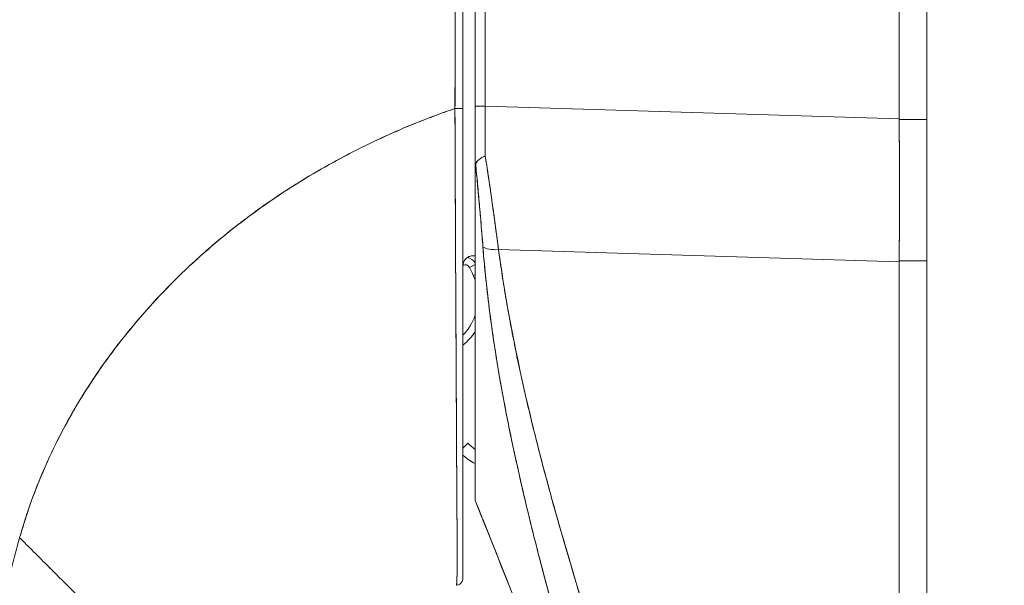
# Model space of a CAD drawing. Header units: inches. Extents: x 10 to 331, y 10 to 212.
# Tile 74 of 145: x 89.948 to 91.536, y 115.516 to 116.428. Entities that reach past the tile are written whole.
import ezdxf

# ---------------------------------------------------------------- set-up
doc = ezdxf.new("R2010")
doc.units = ezdxf.units.IN
doc.header["$LTSCALE"] = 20
doc.header["$MEASUREMENT"] = 0
doc.layers.add('Dimension (ANSI)', color=7, linetype='Continuous', lineweight=5)
doc.layers.add('Visible (ANSI)', color=7, linetype='Continuous', lineweight=5)
doc.styles.add('ROMANS', font='romans.shx')
doc.dimstyles.new('Default (ANSI)', dxfattribs={"dimscale": 20, "dimtxt": 0.065, "dimasz": 0.08, "dimexe": 0.125, "dimexo": 0.0625, "dimgap": 0.031496, "dimtad": 0, "dimtih": 1, "dimtoh": 1, "dimrnd": 1e-08, "dimzin": 0, "dimdsep": 46, "dimtxsty": 'ROMANS', "dimcen": 0.09, "dimdle": 0.393701, "dimclrd": 256, "dimclre": 256, "dimclrt": 256, "dimadec": 0, "dimazin": 0, "dimtfac": 1.538462, "dimtofl": 0, "dimtmove": 0, "dimatfit": 3, "dimfxl": 1, "dimtolj": 1, "dimtzin": 0, "dimlwd": -1, "dimlwe": -1, "dimarcsym": 0})

# ---------------------------------------------------------------- blocks, each defined once
blk = doc.blocks.new('*D19')
at = {"layer": 'Defpoints', "color": 0, "transparency": 16777216}
for p in [(91.536, 147.6681), (83.662, 85.4181), (91.536, 85.4181)]:
    blk.add_point(p, dxfattribs=at)
at = {"layer": 'Dimension (ANSI)', "transparency": 16777216}
for p, q in [((90.286, 147.6681), (81.162, 147.6681)), ((83.662, 146.0681), (83.662, 121.4135)), ((83.662, 87.0181), (83.662, 111.6727)), ((90.286, 85.4181), (81.162, 85.4181))]:
    blk.add_line(p, q, dxfattribs=at)
for points in [[(83.3953, 146.0681), (83.9286, 146.0681), (83.662, 147.6681)], [(83.3953, 87.0181), (83.9286, 87.0181), (83.662, 85.4181)]]:
    blk.add_solid(points, dxfattribs=at)
at = {"layer": 'Dimension (ANSI)', "transparency": 16777216, "insert": (83.662, 116.5431), "char_height": 1.3, "attachment_point": 5, "style": 'ROMANS'}
blk.add_mtext('\\A1;62.25\\PDOOR\\PHEIGHT\\P(TYP.)', dxfattribs=at)

msp = doc.modelspace()

# ---------------------------------------------------------------- linework, layer by layer
at = {"layer": 'Visible (ANSI)'}
for p, q in [((91.411, 85.543), (91.411, 147.5431)), ((91.3664, 116.2681), (91.3664, 117.3321)), ((91.3664, 117.3321), (91.3664, 116.2681)), ((90.6827, 117.2146), (90.6827, 116.2883)), ((90.6827, 116.2883), (90.6827, 117.2146)), ((90.699, 117.2146), (90.699, 116.2882)), ((90.699, 116.2882), (90.699, 117.2146)), ((90.6827, 116.1833), (90.6827, 116.2883)), ((90.699, 116.2882), (91.3664, 116.2681)), ((91.3664, 116.2681), (90.699, 116.2882)), ((91.3664, 116.2681), (91.3664, 116.2668)), ((91.411, 116.2668), (91.3664, 116.2668)), ((91.3664, 116.2668), (91.411, 116.2668)), ((90.6503, 116.2203), (90.6503, 116.2203)), ((90.6503, 116.2203), (90.6503, 116.2203)), ((90.6504, 116.1966), (90.6504, 116.1966)), ((90.6827, 115.6526), (90.6827, 116.1823)), ((90.7203, 116.0571), (91.3664, 116.0376)), ((91.3664, 116.0376), (90.7203, 116.0571)), ((90.6511, 116.047), (90.6511, 116.047)), ((90.6511, 116.047), (90.6511, 116.047)), ((90.6827, 116.047), (90.6793, 116.047)), ((90.7221, 116.0447), (90.7221, 116.0442)), ((90.7221, 116.0442), (90.7221, 116.0447)), ((91.226, 116.0418), (91.226, 116.0418)), ((90.6512, 116.0352), (90.6512, 116.0352)), ((90.6512, 116.0252), (90.6512, 116.0252)), ((90.6733, 116.0285), (90.6827, 116.0332)), ((90.6827, 116.0332), (90.6733, 116.0285)), ((91.3664, 116.0389), (91.411, 116.0389)), ((91.3664, 116.0389), (91.3664, 116.0376)), ((91.411, 116.0389), (91.3664, 116.0389)), ((91.3664, 114.6338), (91.3664, 116.0376)), ((91.3664, 116.0376), (91.3664, 114.6338)), ((90.6797, 116.0152), (90.6827, 116.0165)), ((90.6827, 116.0165), (90.6797, 116.0152)), ((90.6522, 115.8323), (90.6522, 115.8323)), ((90.6711, 115.7451), (90.663, 115.7373)), ((90.7472, 115.7234), (90.7472, 115.7234)), ((90.7472, 115.7234), (90.7472, 115.7234)), ((90.7515, 115.7042), (90.7515, 115.7042)), ((90.7515, 115.7042), (90.7515, 115.7042)), ((90.6827, 115.6525), (90.6827, 115.6526))]:
    msp.add_line(p, q, dxfattribs=at)
for centre, radius, start, end in [((90.6663, 116.0249), 0.0197, 33.7094, 79.3834), ((90.6663, 116.0249), 0.0197, 33.7094, 79.3834), ((90.6663, 116.0249), 0.00787, 26.8435, 113.8659), ((90.3677, 115.8738), 0.3425, 24.3787, 26.8435), ((90.6008, 115.9794), 0.0866, 19.0466, 24.3787), ((90.6008, 115.9794), 0.0866, 315.8879, 340.9534), ((90.6008, 115.9794), 0.0984, 309.1848, 326.2868), ((90.6008, 115.9794), 0.0984, 309.1847, 326.2865), ((90.7277, 115.7997), 0.0787, 223.967, 235.1068), ((90.7277, 115.7997), 0.0787, 223.967, 235.1068), ((90.7277, 115.7997), 0.0984, 228.8799, 242.7652)]:
    msp.add_arc(centre, radius, start, end, dxfattribs=at)
for centre, major_axis, ratio, start_param, end_param in [((90.6512, 116.2846), (0.0118, 0), 0.007918, 4.618394, 6.283185), ((90.6512, 116.2846), (0.0118, 0), 0.007918, 4.618394, 6.283186), ((90.6827, 116.3469), (0, 0.7059), 0.00001, 4.478557, 4.629269), ((90.7024, 116.2883), (-0.0197, 0), 0.001274, 0.000001, 1.396264), ((90.7024, 116.2883), (-0.0197, 0), 0.001274, 0, 1.396263), ((90.7023, 116.2892), (0.0006, 0.6986), 0.004764, 1.5722, 1.687038), ((90.7023, 116.2892), (-0.0006, -0.6986), 0.004749, 4.713792, 4.828631), ((91.323, 116.2671), (-0.0074, 0.6885), 0.062988, 4.373724, 4.711151), ((90.7258, 116.0702), (-0.033, -0.005), 0.371791, 0.328738, 1.3481), ((90.7258, 116.0702), (-0.033, -0.005), 0.37179, 0.328739, 1.3481), ((90.7299, 115.7752), (-0.0118, 0), 0.609679, 2.263122, 2.263204), ((90.7299, 115.7752), (0.0118, 0), 0.609676, 5.404717, 5.404799), ((90.7369, 115.7555), (-0.0092, -0.00741), 0.043255, 1.879488, 1.8796), ((90.7369, 115.7555), (0.0092, 0.00741), 0.043187, 5.021091, 5.021203), ((90.6827, 115.6583), (0, 0.00583), 0.000028, 3.138225, 3.349773)]:
    msp.add_ellipse(centre, major_axis=major_axis, ratio=ratio, start_param=start_param, end_param=end_param, dxfattribs=at)
for points, knots in [([(90.6507, 117.1882), (90.6506, 117.1691), (90.6505, 117.1488), (90.6504, 117.1275), (90.6504, 117.1137), (90.6504, 117.0996), (90.6504, 117.0852), (90.6504, 117.0807), (90.6504, 117.0761), (90.6504, 117.0716), (90.6504, 117.0546), (90.6504, 117.0372), (90.6505, 117.0196), (90.6505, 117.0036), (90.6506, 116.9873), (90.6506, 116.9707), (90.6506, 116.9703), (90.6506, 116.9698), (90.6506, 116.9694), (90.6506, 116.9546), (90.6507, 116.9397), (90.6507, 116.9245), (90.6507, 116.9099), (90.6507, 116.8952), (90.6507, 116.8801), (90.6507, 116.8677), (90.6507, 116.8552), (90.6507, 116.8424), (90.6507, 116.8268), (90.6507, 116.8109), (90.6506, 116.7947), (90.6506, 116.7671), (90.6505, 116.7387), (90.6505, 116.7099), (90.6505, 116.7066), (90.6505, 116.7033), (90.6505, 116.7), (90.6504, 116.6739), (90.6504, 116.6476), (90.6504, 116.6213), (90.6503, 116.6055), (90.6503, 116.5897), (90.6503, 116.574), (90.6503, 116.5666), (90.6503, 116.5591), (90.6503, 116.5517), (90.6503, 116.5425), (90.6503, 116.5333), (90.6503, 116.5241), (90.6503, 116.5061), (90.6503, 116.4883), (90.6503, 116.4708), (90.6504, 116.4514), (90.6504, 116.4322), (90.6504, 116.4136), (90.6504, 116.412), (90.6504, 116.4103), (90.6504, 116.4087), (90.6504, 116.3891), (90.6504, 116.3701), (90.6504, 116.3518), (90.6503, 116.3279), (90.6503, 116.3053), (90.6501, 116.2845)], [0, 0, 0, 0, 0.086854, 0.086854, 0.086854, 0.142857, 0.142857, 0.142857, 0.160393, 0.160393, 0.160393, 0.225332, 0.225332, 0.225332, 0.284072, 0.284072, 0.284072, 0.285714, 0.285714, 0.285714, 0.337995, 0.337995, 0.337995, 0.387858, 0.387858, 0.387858, 0.428571, 0.428571, 0.428571, 0.477903, 0.477903, 0.477903, 0.561799, 0.561799, 0.561799, 0.571429, 0.571429, 0.571429, 0.647398, 0.647398, 0.647398, 0.692793, 0.692793, 0.692793, 0.714286, 0.714286, 0.714286, 0.741164, 0.741164, 0.741164, 0.793671, 0.793671, 0.793671, 0.851961, 0.851961, 0.851961, 0.857143, 0.857143, 0.857143, 0.918923, 0.918923, 0.918923, 1, 1, 1, 1]), ([(90.6501, 116.2845), (90.6502, 116.357), (90.6503, 116.43), (90.6503, 116.5035), (90.6503, 116.5291), (90.6504, 116.5547), (90.6504, 116.5804), (90.6504, 116.625), (90.6505, 116.6697), (90.6505, 116.7147), (90.6506, 116.77), (90.6506, 116.8256), (90.6506, 116.8815), (90.6506, 116.9017), (90.6506, 116.9219), (90.6507, 116.9422), (90.6507, 117.0236), (90.6507, 117.1056), (90.6507, 117.1882)], [0, 0, 0, 0, 0.247318, 0.247318, 0.247318, 0.333333, 0.333333, 0.333333, 0.482783, 0.482783, 0.482783, 0.666667, 0.666667, 0.666667, 0.733158, 0.733158, 0.733158, 1, 1, 1, 1]), ([(90.663, 116.2846), (90.663, 116.3878), (90.663, 116.4901), (90.663, 116.5914), (90.663, 116.6928), (90.663, 116.7932), (90.663, 116.8926), (90.663, 116.9921), (90.663, 117.0906), (90.663, 117.1882)], [0, 0, 0, 0, 0.333333, 0.333333, 0.333333, 0.666667, 0.666667, 0.666667, 1, 1, 1, 1]), ([(90.663, 117.1882), (90.663, 117.1062), (90.663, 117.0242), (90.663, 116.9422), (90.663, 116.8664), (90.663, 116.7906), (90.663, 116.7147), (90.663, 116.6444), (90.663, 116.574), (90.663, 116.5036), (90.663, 116.4306), (90.663, 116.3576), (90.663, 116.2846)], [0, 0, 0, 0, 0.272211, 0.272211, 0.272211, 0.523955, 0.523955, 0.523955, 0.757632, 0.757632, 0.757632, 1, 1, 1, 1]), ([(89.9481, 115.5926), (89.957, 115.6243), (89.968, 115.6565), (89.9814, 115.6889), (89.9948, 115.7213), (90.0106, 115.754), (90.0289, 115.7866), (90.0472, 115.8192), (90.0681, 115.8517), (90.0916, 115.8839), (90.115, 115.916), (90.1412, 115.9478), (90.1701, 115.9787), (90.199, 116.0097), (90.2307, 116.0399), (90.2652, 116.0689), (90.2997, 116.0979), (90.3369, 116.1257), (90.377, 116.1518), (90.4171, 116.1779), (90.4599, 116.2023), (90.5055, 116.2246), (90.551, 116.2469), (90.5993, 116.267), (90.6501, 116.2845)], [0, 0, 0, 0, 0.124948, 0.124948, 0.124948, 0.249955, 0.249955, 0.249955, 0.374963, 0.374963, 0.374963, 0.49997, 0.49997, 0.49997, 0.624978, 0.624978, 0.624978, 0.749985, 0.749985, 0.749985, 0.874993, 0.874993, 0.874993, 1, 1, 1, 1]), ([(90.6501, 116.2845), (90.6354, 116.2794), (90.621, 116.2742), (90.6068, 116.2687), (90.5814, 116.259), (90.5567, 116.2486), (90.5328, 116.2376), (90.5088, 116.2265), (90.4855, 116.2149), (90.463, 116.2028), (90.4405, 116.1907), (90.4187, 116.178), (90.3976, 116.1649), (90.3765, 116.1518), (90.3562, 116.1382), (90.3365, 116.1242), (90.3169, 116.1102), (90.2981, 116.0958), (90.2799, 116.0811), (90.2618, 116.0664), (90.2444, 116.0513), (90.2278, 116.036), (90.2111, 116.0206), (90.1952, 116.005), (90.18, 115.9892), (90.1648, 115.9734), (90.1504, 115.9573), (90.1367, 115.9411), (90.1229, 115.9249), (90.1099, 115.9085), (90.0976, 115.892), (90.0853, 115.8756), (90.0737, 115.859), (90.0628, 115.8423), (90.0518, 115.8256), (90.0416, 115.8089), (90.0321, 115.7921), (90.0225, 115.7754), (90.0136, 115.7586), (90.0054, 115.7418), (89.9971, 115.7251), (89.9896, 115.7083), (89.9826, 115.6917), (89.9756, 115.675), (89.9693, 115.6584), (89.9636, 115.6419), (89.9578, 115.6253), (89.9527, 115.6089), (89.9481, 115.5926)], [0, 0, 0, 0, 0.036069, 0.036069, 0.036069, 0.100331, 0.100331, 0.100331, 0.164593, 0.164593, 0.164593, 0.228855, 0.228855, 0.228855, 0.293118, 0.293118, 0.293118, 0.35738, 0.35738, 0.35738, 0.421642, 0.421642, 0.421642, 0.485904, 0.485904, 0.485904, 0.550166, 0.550166, 0.550166, 0.614429, 0.614429, 0.614429, 0.678691, 0.678691, 0.678691, 0.742953, 0.742953, 0.742953, 0.807215, 0.807215, 0.807215, 0.871477, 0.871477, 0.871477, 0.93574, 0.93574, 0.93574, 1, 1, 1, 1]), ([(90.6501, 116.2845), (90.6501, 116.274), (90.6502, 116.2636), (90.6502, 116.2532), (90.6502, 116.2422), (90.6503, 116.2312), (90.6503, 116.2203)], [0, 0, 0, 0, 0.02521462, 0.02521462, 0.02521462, 0.05180824, 0.05180824, 0.05180824, 0.05180824]), ([(90.6524, 115.516), (90.6524, 115.516), (90.6524, 115.516), (90.6524, 115.516), (90.6524, 115.516), (90.6524, 115.5161), (90.6525, 115.5161), (90.6525, 115.5161), (90.6525, 115.5161), (90.6525, 115.5162), (90.6525, 115.5162), (90.6525, 115.5163), (90.6526, 115.5164), (90.6526, 115.5164), (90.6526, 115.5165), (90.6526, 115.5166), (90.6526, 115.5167), (90.6526, 115.5168), (90.6527, 115.517), (90.6527, 115.5171), (90.6527, 115.5172), (90.6527, 115.5174), (90.6527, 115.5176), (90.6528, 115.5177), (90.6528, 115.5179), (90.6528, 115.5182), (90.6528, 115.5184), (90.6528, 115.5186), (90.6529, 115.5189), (90.6529, 115.5192), (90.6529, 115.5195), (90.6529, 115.5198), (90.653, 115.5202), (90.653, 115.5205), (90.653, 115.521), (90.653, 115.5214), (90.6531, 115.5218), (90.6531, 115.5223), (90.6531, 115.5229), (90.6531, 115.5234), (90.6532, 115.524), (90.6532, 115.5247), (90.6532, 115.5254), (90.6532, 115.5261), (90.6533, 115.5268), (90.6533, 115.5276), (90.6533, 115.5276), (90.6533, 115.5277), (90.6533, 115.5277), (90.6533, 115.5286), (90.6534, 115.5296), (90.6534, 115.5306), (90.6534, 115.5317), (90.6534, 115.5329), (90.6535, 115.5342), (90.6535, 115.5355), (90.6535, 115.5368), (90.6536, 115.5382), (90.6536, 115.5395), (90.6536, 115.5409), (90.6536, 115.5423), (90.6536, 115.5437), (90.6537, 115.5452), (90.6537, 115.5467), (90.6537, 115.5481), (90.6537, 115.5497), (90.6537, 115.5513), (90.6537, 115.5529), (90.6537, 115.5546), (90.6537, 115.5564), (90.6537, 115.5567), (90.6537, 115.5571), (90.6537, 115.5574), (90.6537, 115.559), (90.6537, 115.5606), (90.6537, 115.5622), (90.6537, 115.5644), (90.6537, 115.5668), (90.6537, 115.5692), (90.6537, 115.5719), (90.6537, 115.5747), (90.6537, 115.5776), (90.6537, 115.5808), (90.6536, 115.5842), (90.6536, 115.5878), (90.6536, 115.5917), (90.6535, 115.5958), (90.6535, 115.6001), (90.6535, 115.6032), (90.6535, 115.6065), (90.6534, 115.6098), (90.6534, 115.6115), (90.6534, 115.6133), (90.6534, 115.615), (90.6534, 115.6206), (90.6533, 115.6265), (90.6533, 115.6326), (90.6532, 115.6385), (90.6532, 115.6446), (90.6532, 115.6509), (90.6531, 115.6569), (90.6531, 115.6632), (90.653, 115.6695), (90.653, 115.6755), (90.653, 115.6817), (90.6529, 115.6879), (90.6529, 115.6882), (90.6529, 115.6885), (90.6529, 115.6887), (90.6529, 115.6953), (90.6529, 115.702), (90.6528, 115.7088), (90.6528, 115.7157), (90.6528, 115.7228), (90.6527, 115.7301), (90.6527, 115.7378), (90.6527, 115.7456), (90.6526, 115.7536), (90.6526, 115.7624), (90.6525, 115.7713), (90.6525, 115.7805), (90.6525, 115.781), (90.6525, 115.7816), (90.6525, 115.7821), (90.6524, 115.7918), (90.6524, 115.8018), (90.6523, 115.812), (90.6523, 115.8233), (90.6522, 115.8349), (90.6521, 115.8468), (90.6521, 115.8584), (90.652, 115.8703), (90.6519, 115.8825), (90.6519, 115.8857), (90.6519, 115.8889), (90.6519, 115.8921), (90.6518, 115.9009), (90.6518, 115.9097), (90.6517, 115.9187), (90.6517, 115.9307), (90.6516, 115.9429), (90.6516, 115.9552), (90.6515, 115.9672), (90.6514, 115.9793), (90.6514, 115.9916), (90.6513, 115.9995), (90.6513, 116.0074), (90.6513, 116.0153), (90.6512, 116.0194), (90.6512, 116.0235), (90.6512, 116.0276), (90.6511, 116.0393), (90.6511, 116.051), (90.651, 116.0628), (90.651, 116.0734), (90.6509, 116.0842), (90.6509, 116.0949), (90.6508, 116.105), (90.6508, 116.115), (90.6507, 116.1252), (90.6507, 116.1326), (90.6507, 116.14), (90.6506, 116.1475), (90.6506, 116.1503), (90.6506, 116.1531), (90.6506, 116.1559), (90.6506, 116.1663), (90.6505, 116.1768), (90.6505, 116.1873), (90.6504, 116.1981), (90.6504, 116.2089), (90.6503, 116.2197), (90.6503, 116.2308), (90.6503, 116.2419), (90.6502, 116.253), (90.6502, 116.2635), (90.6501, 116.274), (90.6501, 116.2845)], [0, 0, 0, 0, 0.001151, 0.001151, 0.001151, 0.005723, 0.005723, 0.005723, 0.010767, 0.010767, 0.010767, 0.016245, 0.016245, 0.016245, 0.022121, 0.022121, 0.022121, 0.028371, 0.028371, 0.028371, 0.034987, 0.034987, 0.034987, 0.042027, 0.042027, 0.042027, 0.049583, 0.049583, 0.049583, 0.057751, 0.057751, 0.057751, 0.066634, 0.066634, 0.066634, 0.076346, 0.076346, 0.076346, 0.087013, 0.087013, 0.087013, 0.098782, 0.098782, 0.098782, 0.111111, 0.111111, 0.111111, 0.111737, 0.111737, 0.111737, 0.126138, 0.126138, 0.126138, 0.142591, 0.142591, 0.142591, 0.159253, 0.159253, 0.159253, 0.174874, 0.174874, 0.174874, 0.189779, 0.189779, 0.189779, 0.204393, 0.204393, 0.204393, 0.219283, 0.219283, 0.219283, 0.222222, 0.222222, 0.222222, 0.235096, 0.235096, 0.235096, 0.252451, 0.252451, 0.252451, 0.271705, 0.271705, 0.271705, 0.292989, 0.292989, 0.292989, 0.316373, 0.316373, 0.316373, 0.333333, 0.333333, 0.333333, 0.341916, 0.341916, 0.341916, 0.369201, 0.369201, 0.369201, 0.395367, 0.395367, 0.395367, 0.420628, 0.420628, 0.420628, 0.444444, 0.444444, 0.444444, 0.445546, 0.445546, 0.445546, 0.470606, 0.470606, 0.470606, 0.496367, 0.496367, 0.496367, 0.523782, 0.523782, 0.523782, 0.553815, 0.553815, 0.553815, 0.555556, 0.555556, 0.555556, 0.58732, 0.58732, 0.58732, 0.622696, 0.622696, 0.622696, 0.657487, 0.657487, 0.657487, 0.666667, 0.666667, 0.666667, 0.691561, 0.691561, 0.691561, 0.724813, 0.724813, 0.724813, 0.757131, 0.757131, 0.757131, 0.777778, 0.777778, 0.777778, 0.7884, 0.7884, 0.7884, 0.818359, 0.818359, 0.818359, 0.845378, 0.845378, 0.845378, 0.870503, 0.870503, 0.870503, 0.888889, 0.888889, 0.888889, 0.895775, 0.895775, 0.895775, 0.921481, 0.921481, 0.921481, 0.94778, 0.94778, 0.94778, 0.974657, 0.974657, 0.974657, 1, 1, 1, 1]), ([(90.6501, 116.2845), (90.6501, 116.2658), (90.6502, 116.2453), (90.6503, 116.2239), (90.6504, 116.2108), (90.6504, 116.1975), (90.6505, 116.184), (90.6505, 116.174), (90.6506, 116.164), (90.6506, 116.1538), (90.6507, 116.129), (90.6508, 116.1035), (90.651, 116.0769), (90.651, 116.0753), (90.651, 116.0736), (90.651, 116.072), (90.6511, 116.0474), (90.6512, 116.0219), (90.6513, 115.9962), (90.6514, 115.9808), (90.6515, 115.9654), (90.6516, 115.9501), (90.6516, 115.9383), (90.6517, 115.9265), (90.6518, 115.915), (90.6519, 115.8873), (90.6521, 115.8606), (90.6522, 115.8364), (90.6522, 115.8357), (90.6522, 115.8349), (90.6522, 115.8342), (90.6523, 115.808), (90.6525, 115.7848), (90.6526, 115.7636), (90.6526, 115.7566), (90.6526, 115.7499), (90.6527, 115.7433), (90.6527, 115.7388), (90.6527, 115.7344), (90.6527, 115.7301), (90.6528, 115.7191), (90.6528, 115.7087), (90.6529, 115.6989), (90.6529, 115.6901), (90.653, 115.6817), (90.653, 115.6737), (90.653, 115.6725), (90.653, 115.6713), (90.653, 115.6701), (90.6531, 115.6609), (90.6531, 115.6522), (90.6532, 115.6441), (90.6532, 115.6357), (90.6533, 115.6279), (90.6534, 115.6206), (90.6534, 115.6133), (90.6535, 115.6066), (90.6535, 115.6003), (90.6536, 115.5939), (90.6536, 115.588), (90.6536, 115.5825), (90.6536, 115.582), (90.6536, 115.5814), (90.6537, 115.5809), (90.6537, 115.576), (90.6537, 115.5715), (90.6537, 115.5673), (90.6537, 115.5627), (90.6537, 115.5584), (90.6537, 115.5546), (90.6537, 115.554), (90.6537, 115.5534), (90.6537, 115.5528), (90.6537, 115.5496), (90.6537, 115.5467), (90.6537, 115.5441), (90.6536, 115.5409), (90.6536, 115.5381), (90.6535, 115.5356), (90.6535, 115.5352), (90.6535, 115.5349), (90.6535, 115.5345), (90.6534, 115.5324), (90.6534, 115.5306), (90.6533, 115.529), (90.6533, 115.5271), (90.6532, 115.5254), (90.6532, 115.524), (90.6532, 115.5239), (90.6531, 115.5237), (90.6531, 115.5236), (90.6531, 115.5224), (90.653, 115.5214), (90.653, 115.5205), (90.6529, 115.5196), (90.6529, 115.5188), (90.6528, 115.5182), (90.6528, 115.5181), (90.6528, 115.5179), (90.6528, 115.5178), (90.6527, 115.5174), (90.6527, 115.5171), (90.6527, 115.5168), (90.6526, 115.5163), (90.6525, 115.5161), (90.6524, 115.516)], [0, 0, 0, 0, 0.047854, 0.047854, 0.047854, 0.076923, 0.076923, 0.076923, 0.098317, 0.098317, 0.098317, 0.150638, 0.150638, 0.150638, 0.153846, 0.153846, 0.153846, 0.201981, 0.201981, 0.201981, 0.230769, 0.230769, 0.230769, 0.252949, 0.252949, 0.252949, 0.30603, 0.30603, 0.30603, 0.307692, 0.307692, 0.307692, 0.365502, 0.365502, 0.365502, 0.384615, 0.384615, 0.384615, 0.39773, 0.39773, 0.39773, 0.431314, 0.431314, 0.431314, 0.461538, 0.461538, 0.461538, 0.466158, 0.466158, 0.466158, 0.501916, 0.501916, 0.501916, 0.538462, 0.538462, 0.538462, 0.574651, 0.574651, 0.574651, 0.611561, 0.611561, 0.611561, 0.615385, 0.615385, 0.615385, 0.648773, 0.648773, 0.648773, 0.686243, 0.686243, 0.686243, 0.692308, 0.692308, 0.692308, 0.724334, 0.724334, 0.724334, 0.763312, 0.763312, 0.763312, 0.769231, 0.769231, 0.769231, 0.802735, 0.802735, 0.802735, 0.841808, 0.841808, 0.841808, 0.846154, 0.846154, 0.846154, 0.879927, 0.879927, 0.879927, 0.915771, 0.915771, 0.915771, 0.923077, 0.923077, 0.923077, 0.948388, 0.948388, 0.948388, 1, 1, 1, 1]), ([(90.663, 115.5278), (90.663, 115.5285), (90.663, 115.5324), (90.663, 115.539), (90.663, 115.5457), (90.663, 115.5551), (90.663, 115.5682), (90.663, 115.5813), (90.663, 115.5979), (90.663, 115.6197), (90.663, 115.6414), (90.663, 115.6681), (90.663, 115.6968), (90.663, 115.7255), (90.663, 115.7561), (90.663, 115.7896), (90.663, 115.823), (90.663, 115.8594), (90.663, 115.8979), (90.663, 115.9364), (90.663, 115.9771), (90.663, 116.0193), (90.663, 116.0615), (90.663, 116.1052), (90.663, 116.1495), (90.663, 116.1938), (90.663, 116.2387), (90.663, 116.2846)], [0, 0, 0, 0, 0.111111, 0.111111, 0.111111, 0.222222, 0.222222, 0.222222, 0.333333, 0.333333, 0.333333, 0.444444, 0.444444, 0.444444, 0.555556, 0.555556, 0.555556, 0.666667, 0.666667, 0.666667, 0.777778, 0.777778, 0.777778, 0.888889, 0.888889, 0.888889, 1, 1, 1, 1]), ([(90.663, 116.2846), (90.663, 116.2742), (90.663, 116.2639), (90.663, 116.2536), (90.663, 116.2426), (90.663, 116.2317), (90.663, 116.2208), (90.663, 116.2101), (90.663, 116.1995), (90.663, 116.1889), (90.663, 116.1785), (90.663, 116.1682), (90.663, 116.1579), (90.663, 116.1478), (90.663, 116.1377), (90.663, 116.1276), (90.663, 116.1177), (90.663, 116.1077), (90.663, 116.0979), (90.663, 116.0872), (90.663, 116.0767), (90.663, 116.0662), (90.663, 116.0546), (90.663, 116.043), (90.663, 116.0316), (90.663, 116.0214), (90.663, 116.0114), (90.663, 116.0014), (90.663, 115.9996), (90.663, 115.9979), (90.663, 115.9961), (90.663, 115.984), (90.663, 115.972), (90.663, 115.9602), (90.663, 115.9481), (90.663, 115.9361), (90.663, 115.9242), (90.663, 115.9122), (90.663, 115.9002), (90.663, 115.8885), (90.663, 115.8766), (90.663, 115.8649), (90.663, 115.8533), (90.663, 115.8417), (90.663, 115.8302), (90.663, 115.8191), (90.663, 115.8085), (90.663, 115.7982), (90.663, 115.7881), (90.663, 115.7791), (90.663, 115.7703), (90.663, 115.7616), (90.663, 115.7605), (90.663, 115.7594), (90.663, 115.7583), (90.663, 115.7516), (90.663, 115.745), (90.663, 115.7385), (90.663, 115.7313), (90.663, 115.7243), (90.663, 115.7175), (90.663, 115.7108), (90.663, 115.7042), (90.663, 115.6978), (90.663, 115.6913), (90.663, 115.685), (90.663, 115.6788), (90.663, 115.6735), (90.663, 115.6683), (90.663, 115.6631), (90.663, 115.6622), (90.663, 115.6613), (90.663, 115.6603), (90.663, 115.6542), (90.663, 115.6481), (90.663, 115.6423), (90.663, 115.6363), (90.663, 115.6305), (90.663, 115.6249), (90.663, 115.6198), (90.663, 115.6149), (90.663, 115.6102), (90.663, 115.606), (90.663, 115.6019), (90.663, 115.598), (90.663, 115.595), (90.663, 115.592), (90.663, 115.5891), (90.663, 115.5888), (90.663, 115.5884), (90.663, 115.5881), (90.663, 115.5852), (90.663, 115.5825), (90.663, 115.5798), (90.663, 115.5775), (90.663, 115.5752), (90.663, 115.573), (90.663, 115.571), (90.663, 115.5691), (90.663, 115.5673), (90.663, 115.5656), (90.663, 115.5639), (90.663, 115.5623), (90.663, 115.5607), (90.663, 115.5592), (90.663, 115.5578), (90.663, 115.5563), (90.663, 115.5549), (90.663, 115.5536), (90.663, 115.5521), (90.663, 115.5508), (90.663, 115.5495), (90.663, 115.5481), (90.663, 115.5468), (90.663, 115.5456), (90.663, 115.5443), (90.663, 115.5431), (90.663, 115.542), (90.663, 115.541), (90.663, 115.5401), (90.663, 115.5392), (90.663, 115.5384), (90.663, 115.5376), (90.663, 115.5369), (90.663, 115.5362), (90.663, 115.5356), (90.663, 115.535), (90.663, 115.5345), (90.663, 115.5339), (90.663, 115.5334), (90.663, 115.533), (90.663, 115.5326), (90.663, 115.5322), (90.663, 115.5318), (90.663, 115.5315), (90.663, 115.5311), (90.663, 115.5308), (90.663, 115.5306), (90.663, 115.5303), (90.663, 115.5301), (90.663, 115.5298), (90.663, 115.5296), (90.663, 115.5294), (90.663, 115.5293), (90.663, 115.5291), (90.663, 115.5289), (90.663, 115.5288), (90.663, 115.5287), (90.663, 115.5285), (90.663, 115.5284), (90.663, 115.5283), (90.663, 115.5283), (90.663, 115.5283), (90.663, 115.5283), (90.663, 115.5282), (90.663, 115.5281), (90.663, 115.5281), (90.663, 115.528), (90.663, 115.528), (90.663, 115.5279), (90.663, 115.5279), (90.663, 115.5278), (90.663, 115.5278), (90.663, 115.5278), (90.663, 115.5278), (90.663, 115.5278), (90.663, 115.5278), (90.663, 115.5278), (90.663, 115.5278)], [0, 0, 0, 0, 0.02671, 0.02671, 0.02671, 0.055012, 0.055012, 0.055012, 0.082678, 0.082678, 0.082678, 0.109693, 0.109693, 0.109693, 0.136225, 0.136225, 0.136225, 0.162579, 0.162579, 0.162579, 0.190891, 0.190891, 0.190891, 0.222246, 0.222246, 0.222246, 0.25, 0.25, 0.25, 0.254926, 0.254926, 0.254926, 0.288647, 0.288647, 0.288647, 0.323265, 0.323265, 0.323265, 0.358639, 0.358639, 0.358639, 0.39463, 0.39463, 0.39463, 0.431063, 0.431063, 0.431063, 0.465388, 0.465388, 0.465388, 0.496022, 0.496022, 0.496022, 0.5, 0.5, 0.5, 0.524005, 0.524005, 0.524005, 0.550441, 0.550441, 0.550441, 0.576407, 0.576407, 0.576407, 0.602532, 0.602532, 0.602532, 0.625, 0.625, 0.625, 0.629124, 0.629124, 0.629124, 0.65647, 0.65647, 0.65647, 0.684425, 0.684425, 0.684425, 0.709779, 0.709779, 0.709779, 0.732265, 0.732265, 0.732265, 0.75, 0.75, 0.75, 0.75219, 0.75219, 0.75219, 0.769805, 0.769805, 0.769805, 0.785374, 0.785374, 0.785374, 0.799333, 0.799333, 0.799333, 0.812307, 0.812307, 0.812307, 0.824938, 0.824938, 0.824938, 0.837775, 0.837775, 0.837775, 0.851247, 0.851247, 0.851247, 0.865715, 0.865715, 0.865715, 0.880184, 0.880184, 0.880184, 0.893062, 0.893062, 0.893062, 0.904853, 0.904853, 0.904853, 0.915727, 0.915727, 0.915727, 0.925708, 0.925708, 0.925708, 0.934894, 0.934894, 0.934894, 0.943373, 0.943373, 0.943373, 0.951232, 0.951232, 0.951232, 0.958552, 0.958552, 0.958552, 0.965414, 0.965414, 0.965414, 0.971897, 0.971897, 0.971897, 0.978051, 0.978051, 0.978051, 0.97924, 0.97924, 0.97924, 0.983862, 0.983862, 0.983862, 0.989299, 0.989299, 0.989299, 0.994323, 0.994323, 0.994323, 0.998892, 0.998892, 0.998892, 1, 1, 1, 1]), ([(91.3664, 116.2681), (91.3664, 116.2679), (91.3664, 116.2678), (91.3664, 116.2676), (91.3664, 116.2675), (91.3664, 116.2674), (91.3664, 116.2672), (91.3664, 116.2671), (91.3664, 116.2669), (91.3664, 116.2668)], [0, 0, 0, 0, 0.333333, 0.333333, 0.333333, 0.666667, 0.666667, 0.666667, 1, 1, 1, 1]), ([(91.3664, 116.2668), (91.3667, 116.2409), (91.3669, 116.2151), (91.3669, 116.1895), (91.367, 116.1638), (91.367, 116.1384), (91.3669, 116.1132), (91.3669, 116.0881), (91.3667, 116.0632), (91.3664, 116.0389)], [0, 0, 0, 0, 0.333333, 0.333333, 0.333333, 0.666667, 0.666667, 0.666667, 1, 1, 1, 1]), ([(90.6834, 116.1948), (90.6841, 116.1969), (90.6851, 116.1987), (90.6866, 116.2003), (90.6881, 116.2019), (90.6899, 116.2032), (90.692, 116.2045), (90.6941, 116.2058), (90.6965, 116.2071), (90.6989, 116.2082)], [0, 0, 0, 0, 0.333333, 0.333333, 0.333333, 0.666667, 0.666667, 0.666667, 1, 1, 1, 1]), ([(90.6989, 116.2082), (90.6965, 116.2071), (90.6941, 116.2058), (90.692, 116.2045), (90.6899, 116.2032), (90.6881, 116.2019), (90.6866, 116.2003), (90.6859, 116.1996), (90.6854, 116.1988), (90.6849, 116.198), (90.6842, 116.197), (90.6838, 116.1959), (90.6834, 116.1948)], [0, 0, 0, 0, 0.333333, 0.333333, 0.333333, 0.666667, 0.666667, 0.666667, 0.817044, 0.817044, 0.817044, 1, 1, 1, 1]), ([(90.6989, 116.2082), (90.6997, 116.203), (90.7005, 116.1977), (90.7013, 116.1925), (90.7031, 116.1809), (90.7048, 116.1694), (90.7064, 116.158), (90.7065, 116.1577), (90.7065, 116.1573), (90.7066, 116.1569), (90.7082, 116.1459), (90.7098, 116.1349), (90.7113, 116.1239), (90.7121, 116.1181), (90.7129, 116.1123), (90.7137, 116.1065), (90.7145, 116.1011), (90.7152, 116.0956), (90.7159, 116.0902), (90.7174, 116.0791), (90.7189, 116.0681), (90.7203, 116.0571)], [0, 0, 0, 0, 0.10182, 0.10182, 0.10182, 0.326366, 0.326366, 0.326366, 0.333333, 0.333333, 0.333333, 0.550921, 0.550921, 0.550921, 0.666667, 0.666667, 0.666667, 0.775448, 0.775448, 0.775448, 1, 1, 1, 1]), ([(90.7203, 116.0571), (90.7182, 116.0734), (90.716, 116.0898), (90.7137, 116.1065), (90.7114, 116.1231), (90.7091, 116.14), (90.7066, 116.157), (90.7041, 116.1739), (90.7016, 116.191), (90.6989, 116.2082)], [0, 0, 0, 0, 0.333333, 0.333333, 0.333333, 0.666667, 0.666667, 0.666667, 1, 1, 1, 1]), ([(90.6504, 116.1966), (90.6504, 116.1935), (90.6505, 116.1905), (90.6505, 116.1874), (90.6505, 116.1768), (90.6506, 116.1662), (90.6506, 116.1556), (90.6506, 116.1529), (90.6506, 116.1502), (90.6506, 116.1475), (90.6507, 116.1398), (90.6507, 116.1322), (90.6507, 116.1246), (90.6508, 116.1144), (90.6508, 116.1043), (90.6509, 116.0942), (90.6509, 116.0924), (90.6509, 116.0906), (90.6509, 116.0888)], [0.07103152, 0.07103152, 0.07103152, 0.07103152, 0.0784751, 0.0784751, 0.0784751, 0.10445816, 0.10445816, 0.10445816, 0.11111111, 0.11111111, 0.11111111, 0.13000241, 0.13000241, 0.13000241, 0.15528077, 0.15528077, 0.15528077, 0.15975114, 0.15975114, 0.15975114, 0.15975114]), ([(90.6834, 116.1948), (90.6832, 116.1938), (90.683, 116.1926), (90.6829, 116.1913), (90.6828, 116.19), (90.6828, 116.1885), (90.6827, 116.187), (90.6827, 116.1855), (90.6827, 116.1839), (90.6827, 116.1823)], [0, 0, 0, 0, 0.333333, 0.333333, 0.333333, 0.666667, 0.666667, 0.666667, 1, 1, 1, 1]), ([(90.6834, 116.1948), (90.6832, 116.1938), (90.683, 116.1926), (90.6829, 116.1913), (90.6828, 116.19), (90.6828, 116.1885), (90.6827, 116.187), (90.6827, 116.1855), (90.6827, 116.1839), (90.6827, 116.1823)], [0, 0, 0, 0, 0.333333, 0.333333, 0.333333, 0.666667, 0.666667, 0.666667, 1, 1, 1, 1]), ([(90.6952, 116.0615), (90.6941, 116.0757), (90.6929, 116.0902), (90.6916, 116.1049), (90.6904, 116.1195), (90.6891, 116.1344), (90.6877, 116.1494), (90.6864, 116.1644), (90.6849, 116.1795), (90.6834, 116.1948)], [0, 0, 0, 0, 0.333333, 0.333333, 0.333333, 0.666667, 0.666667, 0.666667, 1, 1, 1, 1]), ([(90.6952, 116.0615), (90.6943, 116.072), (90.6935, 116.0826), (90.6926, 116.0932), (90.6917, 116.104), (90.6908, 116.1148), (90.6898, 116.1256), (90.6889, 116.1366), (90.6879, 116.1476), (90.6869, 116.1587), (90.6858, 116.1698), (90.6848, 116.181), (90.6837, 116.1922), (90.6836, 116.1931), (90.6835, 116.1939), (90.6834, 116.1948)], [0, 0, 0, 0, 0.243497, 0.243497, 0.243497, 0.488085, 0.488085, 0.488085, 0.733901, 0.733901, 0.733901, 0.981098, 0.981098, 0.981098, 1, 1, 1, 1]), ([(90.6827, 116.1823), (90.6827, 116.1368), (90.6827, 116.0936), (90.6827, 116.0523), (90.6827, 116.011), (90.6827, 115.9718), (90.6827, 115.9352), (90.6827, 115.8987), (90.6827, 115.8649), (90.6827, 115.8343), (90.6827, 115.8037), (90.6827, 115.7762), (90.6827, 115.7522), (90.6827, 115.7282), (90.6827, 115.7077), (90.6827, 115.6911), (90.6827, 115.6744), (90.6827, 115.6617), (90.6827, 115.6526)], [0, 0, 0, 0, 0.1666667, 0.1666667, 0.1666667, 0.3333333, 0.3333333, 0.3333333, 0.5, 0.5, 0.5, 0.6666667, 0.6666667, 0.6666667, 0.8333333, 0.8333333, 0.8333333, 0.9999758, 0.9999758, 0.9999758, 0.9999758]), ([(90.651, 116.0734), (90.651, 116.0697), (90.651, 116.0659), (90.651, 116.0622), (90.6511, 116.0571), (90.6511, 116.0521), (90.6511, 116.047)], [0.17268117, 0.17268117, 0.17268117, 0.17268117, 0.18216746, 0.18216746, 0.18216746, 0.19504088, 0.19504088, 0.19504088, 0.19504088]), ([(91.0105, 114.8119), (90.9879, 114.884), (90.9665, 114.9518), (90.9466, 115.0153), (90.9267, 115.0788), (90.9084, 115.138), (90.8914, 115.1935), (90.8744, 115.2491), (90.8588, 115.3012), (90.8445, 115.3504), (90.8301, 115.3997), (90.8169, 115.4462), (90.8048, 115.4905), (90.7928, 115.5349), (90.7818, 115.5772), (90.7717, 115.618), (90.7617, 115.6587), (90.7526, 115.6979), (90.7445, 115.736), (90.7363, 115.7741), (90.7291, 115.8112), (90.7227, 115.8476), (90.7164, 115.884), (90.7109, 115.9197), (90.7063, 115.9552), (90.7017, 115.9907), (90.698, 116.026), (90.6952, 116.0615)], [0, 0, 0, 0, 0.111111, 0.111111, 0.111111, 0.222222, 0.222222, 0.222222, 0.333333, 0.333333, 0.333333, 0.444444, 0.444444, 0.444444, 0.555556, 0.555556, 0.555556, 0.666667, 0.666667, 0.666667, 0.777778, 0.777778, 0.777778, 0.888889, 0.888889, 0.888889, 1, 1, 1, 1]), ([(91.0105, 114.8119), (91.0028, 114.8362), (90.9953, 114.8603), (90.9878, 114.8842), (90.9805, 114.9073), (90.9733, 114.9301), (90.9662, 114.9528), (90.9593, 114.9748), (90.9525, 114.9965), (90.9457, 115.0181), (90.9392, 115.0391), (90.9327, 115.0599), (90.9263, 115.0806), (90.92, 115.1006), (90.9138, 115.1205), (90.9078, 115.1403), (90.9041, 115.1523), (90.9004, 115.1642), (90.8968, 115.176), (90.8946, 115.1832), (90.8924, 115.1904), (90.8902, 115.1975), (90.8845, 115.216), (90.879, 115.2344), (90.8735, 115.2525), (90.8681, 115.2703), (90.8629, 115.288), (90.8577, 115.3055), (90.8526, 115.3227), (90.8476, 115.3397), (90.8427, 115.3566), (90.8378, 115.3732), (90.8331, 115.3896), (90.8284, 115.406), (90.8238, 115.422), (90.8194, 115.438), (90.815, 115.4538), (90.8106, 115.4694), (90.8064, 115.4848), (90.8022, 115.5002), (90.8018, 115.5017), (90.8014, 115.5032), (90.801, 115.5046), (90.7973, 115.5183), (90.7937, 115.5319), (90.7902, 115.5453), (90.7863, 115.5601), (90.7826, 115.5748), (90.7789, 115.5893), (90.7752, 115.6037), (90.7717, 115.618), (90.7682, 115.6322), (90.7648, 115.6464), (90.7615, 115.6604), (90.7583, 115.6743), (90.7551, 115.6881), (90.752, 115.7018), (90.749, 115.7154), (90.746, 115.729), (90.7431, 115.7425), (90.7403, 115.7559), (90.7375, 115.7692), (90.7349, 115.7825), (90.7323, 115.7957), (90.7321, 115.7969), (90.7318, 115.7982), (90.7316, 115.7994), (90.7293, 115.8113), (90.7271, 115.8231), (90.725, 115.8349), (90.7226, 115.8479), (90.7204, 115.8608), (90.7183, 115.8736), (90.7162, 115.8865), (90.7142, 115.8992), (90.7123, 115.9119), (90.7104, 115.9246), (90.7086, 115.9372), (90.707, 115.9497), (90.7053, 115.9624), (90.7037, 115.9749), (90.7023, 115.9873), (90.7009, 115.9998), (90.6996, 116.0122), (90.6984, 116.0245), (90.6972, 116.037), (90.6961, 116.0493), (90.6952, 116.0615)], [0, 0, 0, 0, 0.047674, 0.047674, 0.047674, 0.093754, 0.093754, 0.093754, 0.138483, 0.138483, 0.138483, 0.181962, 0.181962, 0.181962, 0.224293, 0.224293, 0.224293, 0.25, 0.25, 0.25, 0.265575, 0.265575, 0.265575, 0.305906, 0.305906, 0.305906, 0.345378, 0.345378, 0.345378, 0.384081, 0.384081, 0.384081, 0.422102, 0.422102, 0.422102, 0.459526, 0.459526, 0.459526, 0.496435, 0.496435, 0.496435, 0.5, 0.5, 0.5, 0.53291, 0.53291, 0.53291, 0.569025, 0.569025, 0.569025, 0.604849, 0.604849, 0.604849, 0.640453, 0.640453, 0.640453, 0.675905, 0.675905, 0.675905, 0.711275, 0.711275, 0.711275, 0.746632, 0.746632, 0.746632, 0.75, 0.75, 0.75, 0.782043, 0.782043, 0.782043, 0.817582, 0.817582, 0.817582, 0.853329, 0.853329, 0.853329, 0.889364, 0.889364, 0.889364, 0.925766, 0.925766, 0.925766, 0.962618, 0.962618, 0.962618, 1, 1, 1, 1]), ([(91.0712, 114.8112), (91.0311, 114.9359), (90.993, 115.0552), (90.9564, 115.1691), (90.9198, 115.2831), (90.8846, 115.3915), (90.853, 115.4952), (90.8215, 115.5988), (90.7934, 115.6976), (90.7711, 115.7913), (90.7487, 115.885), (90.732, 115.9736), (90.7203, 116.0571)], [0, 0, 0, 0, 0.25, 0.25, 0.25, 0.5, 0.5, 0.5, 0.75, 0.75, 0.75, 1, 1, 1, 1]), ([(90.7203, 116.0571), (90.7219, 116.0448), (90.7237, 116.0325), (90.7256, 116.0202), (90.7274, 116.0079), (90.7294, 115.9955), (90.7315, 115.9832), (90.7336, 115.9707), (90.7358, 115.9583), (90.7381, 115.9458), (90.7404, 115.9333), (90.7428, 115.9207), (90.7453, 115.9082), (90.7478, 115.8955), (90.7504, 115.8828), (90.7531, 115.8702), (90.7559, 115.8574), (90.7587, 115.8446), (90.7616, 115.8318), (90.7645, 115.8188), (90.7676, 115.8058), (90.7707, 115.7929), (90.7739, 115.7797), (90.7771, 115.7665), (90.7804, 115.7534), (90.7838, 115.74), (90.7872, 115.7266), (90.7907, 115.7132), (90.7943, 115.6996), (90.798, 115.686), (90.8017, 115.6724), (90.8055, 115.6584), (90.8093, 115.6445), (90.8133, 115.6306), (90.8173, 115.6164), (90.8213, 115.6022), (90.8255, 115.588), (90.8297, 115.5734), (90.834, 115.5588), (90.8383, 115.5442), (90.8427, 115.5293), (90.8472, 115.5143), (90.8518, 115.4993), (90.8564, 115.4839), (90.8612, 115.4685), (90.8659, 115.4531), (90.8682, 115.4458), (90.8705, 115.4384), (90.8728, 115.431), (90.8754, 115.4225), (90.8781, 115.414), (90.8808, 115.4055), (90.8859, 115.3891), (90.8911, 115.3726), (90.8963, 115.3562), (90.9017, 115.3393), (90.9071, 115.3223), (90.9125, 115.3053), (90.9182, 115.2876), (90.9238, 115.27), (90.9295, 115.2524), (90.9354, 115.2341), (90.9413, 115.2158), (90.9473, 115.1974), (90.9534, 115.1783), (90.9596, 115.1593), (90.9658, 115.1402), (90.9722, 115.1203), (90.9787, 115.1003), (90.9851, 115.0804), (90.9919, 115.0596), (90.9986, 115.0388), (91.0053, 115.0179), (91.0124, 114.9961), (91.0194, 114.9743), (91.0264, 114.9525), (91.0337, 114.9296), (91.041, 114.9066), (91.0483, 114.8837), (91.056, 114.8596), (91.0636, 114.8354), (91.0712, 114.8112)], [0, 0, 0, 0, 0.029086, 0.029086, 0.029086, 0.058387, 0.058387, 0.058387, 0.087935, 0.087935, 0.087935, 0.117777, 0.117777, 0.117777, 0.147957, 0.147957, 0.147957, 0.178529, 0.178529, 0.178529, 0.20955, 0.20955, 0.20955, 0.24108, 0.24108, 0.24108, 0.273185, 0.273185, 0.273185, 0.305936, 0.305936, 0.305936, 0.339407, 0.339407, 0.339407, 0.37368, 0.37368, 0.37368, 0.408841, 0.408841, 0.408841, 0.44498, 0.44498, 0.44498, 0.482193, 0.482193, 0.482193, 0.5, 0.5, 0.5, 0.520588, 0.520588, 0.520588, 0.560289, 0.560289, 0.560289, 0.60142, 0.60142, 0.60142, 0.644109, 0.644109, 0.644109, 0.688496, 0.688496, 0.688496, 0.734731, 0.734731, 0.734731, 0.782977, 0.782977, 0.782977, 0.833414, 0.833414, 0.833414, 0.886232, 0.886232, 0.886232, 0.941632, 0.941632, 0.941632, 1, 1, 1, 1]), ([(90.6637, 116.0352), (90.6642, 116.0369), (90.6648, 116.0384), (90.6657, 116.0399), (90.6667, 116.0413), (90.6678, 116.0427), (90.6692, 116.0437), (90.6706, 116.0448), (90.6721, 116.0456), (90.6738, 116.0462), (90.6755, 116.0467), (90.6774, 116.047), (90.6793, 116.047)], [0, 0, 0, 0, 0.25, 0.25, 0.25, 0.5, 0.5, 0.5, 0.75, 0.75, 0.75, 1, 1, 1, 1]), ([(90.6793, 116.047), (90.6773, 116.047), (90.6755, 116.0467), (90.6738, 116.0462), (90.6721, 116.0456), (90.6705, 116.0448), (90.6692, 116.0437), (90.6678, 116.0426), (90.6666, 116.0413), (90.6657, 116.0399), (90.6648, 116.0384), (90.6641, 116.0368), (90.6637, 116.0352)], [0, 0, 0, 0, 0.25, 0.25, 0.25, 0.5, 0.5, 0.5, 0.75, 0.75, 0.75, 1, 1, 1, 1]), ([(90.6793, 116.047), (90.6796, 116.047), (90.68, 116.047), (90.6803, 116.047), (90.6807, 116.047), (90.6811, 116.047), (90.6815, 116.047), (90.6819, 116.047), (90.6823, 116.047), (90.6827, 116.047)], [0, 0, 0, 0, 0.333333, 0.333333, 0.333333, 0.666667, 0.666667, 0.666667, 1, 1, 1, 1]), ([(90.6512, 116.0252), (90.6512, 116.0219), (90.6512, 116.0187), (90.6513, 116.0154), (90.6513, 116.0075), (90.6513, 115.9996), (90.6514, 115.9918), (90.6514, 115.9824), (90.6515, 115.9731), (90.6515, 115.9639)], [0.21371709, 0.21371709, 0.21371709, 0.21371709, 0.22222222, 0.22222222, 0.22222222, 0.24271855, 0.24271855, 0.24271855, 0.26745915, 0.26745915, 0.26745915, 0.26745915]), ([(90.663, 116.0298), (90.663, 116.0305), (90.663, 116.0311), (90.6631, 116.0317), (90.6631, 116.0323), (90.6632, 116.0329), (90.6633, 116.0335), (90.6634, 116.034), (90.6636, 116.0346), (90.6637, 116.0352)], [0, 0, 0, 0, 0.333333, 0.333333, 0.333333, 0.666667, 0.666667, 0.666667, 1, 1, 1, 1]), ([(91.3664, 116.0389), (91.3664, 116.0387), (91.3664, 116.0386), (91.3664, 116.0384), (91.3664, 116.0383), (91.3664, 116.0382), (91.3664, 116.038), (91.3664, 116.0379), (91.3664, 116.0377), (91.3664, 116.0376)], [0, 0, 0, 0, 0.333333, 0.333333, 0.333333, 0.666667, 0.666667, 0.666667, 1, 1, 1, 1]), ([(90.6521, 115.8566), (90.6521, 115.8518), (90.6521, 115.847), (90.6522, 115.8422), (90.6522, 115.8389), (90.6522, 115.8356), (90.6522, 115.8323)], [0.36759415, 0.36759415, 0.36759415, 0.36759415, 0.38191134, 0.38191134, 0.38191134, 0.39186426, 0.39186426, 0.39186426, 0.39186426]), ([(90.663, 115.7256), (90.666, 115.723), (90.6691, 115.7206), (90.6723, 115.7184), (90.6756, 115.7161), (90.6791, 115.7141), (90.6827, 115.7122)], [0.0831428, 0.0831428, 0.0831428, 0.0831428, 0.2, 0.2, 0.2, 0.3198402, 0.3198402, 0.3198402, 0.3198402]), ([(90.6827, 115.6526), (90.6915, 115.6309), (90.7002, 115.6091), (90.7089, 115.5873), (90.7234, 115.5512), (90.7377, 115.515), (90.7519, 115.4788), (90.7675, 115.4389), (90.783, 115.3991), (90.7984, 115.3592), (90.8152, 115.3154), (90.8319, 115.2716), (90.8483, 115.2276), (90.8649, 115.1835), (90.8813, 115.1392), (90.8975, 115.0949)], [0, 0, 0, 0, 0.117776, 0.117776, 0.117776, 0.3131, 0.3131, 0.3131, 0.52777, 0.52777, 0.52777, 0.763163, 0.763163, 0.763163, 1, 1, 1, 1]), ([(90.6827, 115.6526), (90.7049, 115.5977), (90.7277, 115.5404), (90.7511, 115.4809), (90.7744, 115.4213), (90.7984, 115.3595), (90.8228, 115.2952), (90.8472, 115.2309), (90.8722, 115.1641), (90.8975, 115.0949)], [0, 0, 0, 0, 0.333333, 0.333333, 0.333333, 0.666667, 0.666667, 0.666667, 1, 1, 1, 1]), ([(89.7759, 114.8675), (89.7853, 114.8944), (89.7939, 114.9217), (89.8018, 114.9495), (89.8097, 114.9772), (89.817, 115.0054), (89.8239, 115.034), (89.8308, 115.0627), (89.8373, 115.0918), (89.8436, 115.1214), (89.8499, 115.151), (89.856, 115.181), (89.8621, 115.2115), (89.8682, 115.242), (89.8744, 115.2729), (89.8808, 115.3042), (89.8871, 115.3355), (89.8937, 115.3672), (89.9007, 115.3991), (89.9076, 115.431), (89.9149, 115.4632), (89.9228, 115.4955), (89.9307, 115.5278), (89.9391, 115.5602), (89.9481, 115.5926)], [0, 0, 0, 0, 0.125006, 0.125006, 0.125006, 0.250011, 0.250011, 0.250011, 0.375017, 0.375017, 0.375017, 0.500022, 0.500022, 0.500022, 0.625028, 0.625028, 0.625028, 0.750033, 0.750033, 0.750033, 0.875039, 0.875039, 0.875039, 1, 1, 1, 1]), ([(90.2037, 115.3371), (90.203, 115.3377), (90.2024, 115.3384), (90.2018, 115.339), (90.1998, 115.341), (90.1977, 115.3431), (90.1955, 115.3453), (90.1932, 115.3475), (90.1909, 115.3499), (90.1884, 115.3523), (90.1859, 115.3548), (90.1833, 115.3574), (90.1806, 115.3601), (90.1796, 115.3611), (90.1785, 115.3622), (90.1775, 115.3632), (90.1729, 115.3678), (90.1681, 115.3726), (90.163, 115.3777), (90.1598, 115.3809), (90.1566, 115.3842), (90.1532, 115.3875), (90.1498, 115.3909), (90.1464, 115.3943), (90.1428, 115.3979), (90.1393, 115.4015), (90.1356, 115.4051), (90.1319, 115.4088), (90.1282, 115.4126), (90.1244, 115.4164), (90.1205, 115.4203), (90.1142, 115.4265), (90.1078, 115.433), (90.1011, 115.4397), (90.0996, 115.4412), (90.098, 115.4427), (90.0965, 115.4443), (90.0883, 115.4524), (90.0799, 115.4608), (90.0713, 115.4695), (90.0655, 115.4753), (90.0596, 115.4812), (90.0536, 115.4872), (90.0509, 115.4899), (90.0482, 115.4925), (90.0455, 115.4952), (90.0371, 115.5036), (90.0286, 115.5122), (90.0198, 115.5209), (90.0139, 115.5269), (90.0079, 115.5328), (90.0019, 115.5389), (89.9995, 115.5413), (89.9971, 115.5437), (89.9947, 115.5461), (89.9867, 115.5541), (89.9786, 115.5621), (89.9706, 115.5701), (89.963, 115.5777), (89.9555, 115.5853), (89.9481, 115.5926)], [0, 0, 0, 0, 0.014459, 0.014459, 0.014459, 0.059138, 0.059138, 0.059138, 0.104088, 0.104088, 0.104088, 0.149346, 0.149346, 0.149346, 0.166667, 0.166667, 0.166667, 0.24084, 0.24084, 0.24084, 0.286952, 0.286952, 0.286952, 0.333189, 0.333189, 0.333189, 0.379462, 0.379462, 0.379462, 0.425634, 0.425634, 0.425634, 0.5, 0.5, 0.5, 0.517058, 0.517058, 0.517058, 0.606463, 0.606463, 0.606463, 0.666667, 0.666667, 0.666667, 0.693307, 0.693307, 0.693307, 0.776792, 0.776792, 0.776792, 0.833333, 0.833333, 0.833333, 0.855634, 0.855634, 0.855634, 0.929684, 0.929684, 0.929684, 1, 1, 1, 1]), ([(89.9481, 115.5926), (89.9555, 115.5853), (89.963, 115.5777), (89.9706, 115.5701), (89.9786, 115.5621), (89.9867, 115.5541), (89.9947, 115.5461), (89.997, 115.5437), (89.9994, 115.5413), (90.0018, 115.539), (90.0079, 115.5329), (90.0139, 115.5269), (90.0198, 115.5209), (90.0286, 115.5122), (90.0371, 115.5036), (90.0455, 115.4952), (90.0482, 115.4925), (90.0509, 115.4899), (90.0536, 115.4872), (90.0596, 115.4812), (90.0655, 115.4753), (90.0713, 115.4695), (90.0799, 115.4608), (90.0883, 115.4524), (90.0965, 115.4443), (90.098, 115.4427), (90.0996, 115.4412), (90.1011, 115.4397), (90.1077, 115.433), (90.1142, 115.4265), (90.1205, 115.4203), (90.1282, 115.4125), (90.1357, 115.405), (90.1428, 115.3979), (90.1499, 115.3908), (90.1566, 115.3841), (90.163, 115.3777), (90.1681, 115.3726), (90.1729, 115.3678), (90.1775, 115.3632), (90.1786, 115.3622), (90.1796, 115.3611), (90.1806, 115.3601), (90.1833, 115.3574), (90.1859, 115.3548), (90.1884, 115.3523), (90.1909, 115.3499), (90.1932, 115.3475), (90.1955, 115.3453), (90.1977, 115.3431), (90.1998, 115.341), (90.2018, 115.339), (90.2024, 115.3384), (90.203, 115.3377), (90.2037, 115.3371)], [0, 0, 0, 0, 0.070424, 0.070424, 0.070424, 0.144534, 0.144534, 0.144534, 0.166667, 0.166667, 0.166667, 0.223344, 0.223344, 0.223344, 0.306735, 0.306735, 0.306735, 0.333333, 0.333333, 0.333333, 0.393546, 0.393546, 0.393546, 0.482972, 0.482972, 0.482972, 0.5, 0.5, 0.5, 0.574384, 0.574384, 0.574384, 0.666667, 0.666667, 0.666667, 0.759127, 0.759127, 0.759127, 0.833333, 0.833333, 0.833333, 0.850626, 0.850626, 0.850626, 0.89589, 0.89589, 0.89589, 0.940848, 0.940848, 0.940848, 0.985537, 0.985537, 0.985537, 1, 1, 1, 1]), ([(90.663, 115.5278), (90.663, 115.5259), (90.6625, 115.5239), (90.6616, 115.5222), (90.6607, 115.5205), (90.6594, 115.519), (90.6578, 115.518), (90.6562, 115.5169), (90.6542, 115.5162), (90.6524, 115.516)], [0, 0, 0, 0, 0.333333, 0.333333, 0.333333, 0.666667, 0.666667, 0.666667, 1, 1, 1, 1])]:
    msp.add_open_spline(points, degree=3, knots=knots, dxfattribs=at)
for points in [[(90.736, 115.7769), (90.736, 115.7769), (90.736, 115.7769), (90.736, 115.7769)], [(90.736, 115.7769), (90.736, 115.7769), (90.736, 115.7769), (90.736, 115.7769)], [(90.7368, 115.7732), (90.7368, 115.7732), (90.7368, 115.7732), (90.7368, 115.7732)], [(90.7368, 115.7732), (90.7368, 115.7732), (90.7368, 115.7732), (90.7368, 115.7732)], [(90.7411, 115.7523), (90.7411, 115.7523), (90.7411, 115.7523), (90.7411, 115.7523)], [(90.6827, 115.6525), (90.6827, 115.6525), (90.6827, 115.6525), (90.6827, 115.6525)], [(90.8971, 115.096), (90.8288, 115.2827), (90.7571, 115.4681), (90.6827, 115.6525)]]:
    msp.add_open_spline(points, degree=3, dxfattribs=at)

# ---------------------------------------------------------------- dimensions: what is measured, and where the dimension line sits
at = {"layer": 'Dimension (ANSI)'}
dim = msp.add_linear_dim(base=(83.662, 85.4181), p1=(91.536, 147.6681), p2=(91.536, 85.4181), angle=90, text='<>\\PDOOR\\PHEIGHT\\P(TYP.)', dimstyle='Default (ANSI)', override={"dimdec": 2, "dimtp": 0, "dimtm": 0, "dimtdec": 2, "dimatfit": 1}, dxfattribs=at)
dim.commit()
dim.dimension.update_dxf_attribs({"geometry": '*D19', "text_midpoint": (83.662, 116.5431), "dimtype": 160})

doc.saveas('drawing.dxf')
